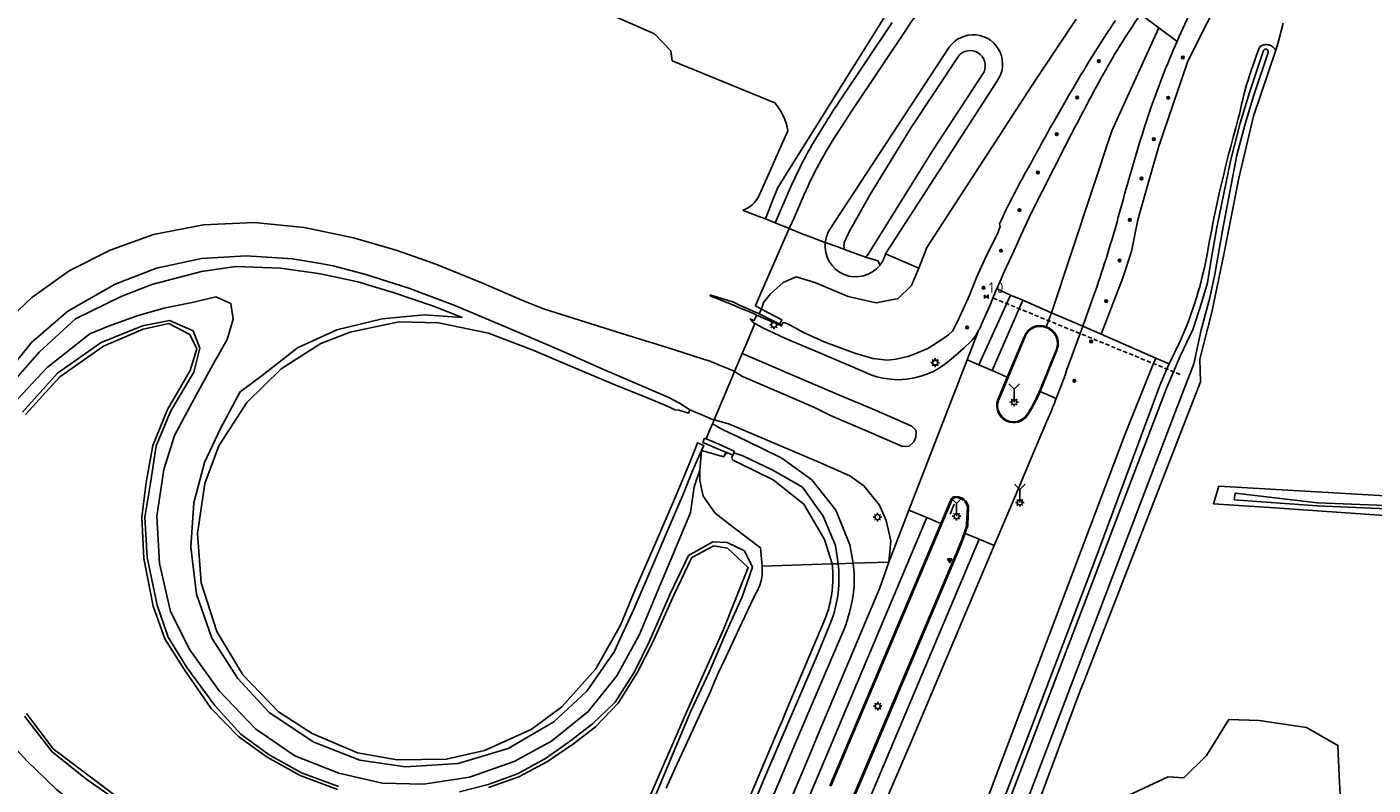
# Model space of a CAD drawing. Extents: x 165936 to 168762, y 445225 to 450407.
# Tile 67 of 69: x 168200 to 168517, y 449993 to 450171. Entities that reach past the tile are written whole.
import ezdxf

# ---------------------------------------------------------------- set-up
doc = ezdxf.new("R2010")
doc.units = 0
doc.header["$LTSCALE"] = 4
doc.linetypes.add('SCHRIKH', pattern=[100, 100, 0])
doc.linetypes.add('STIPPELFIJN', pattern=[0.375, 0.25, -0.125])
doc.layers.get('0').update_dxf_attribs({"linetype": 'CONTINUOUS'})
for name, color, linetype in [('G_BTD', 3, 'CONTINUOUS'), ('G_OTD', 32, 'CONTINUOUS'), ('G_OWG', 6, 'CONTINUOUS'), ('G_OWT', 6, 'CONTINUOUS'), ('G_WGD', 7, 'CONTINUOUS'), ('G_WGI', 1, 'CONTINUOUS'), ('G_WTD', 5, 'CONTINUOUS'), ('LKWDUP', 5, 'CONTINUOUS'), ('LSHDUP', 1, 'CONTINUOUS'), ('PPALHM', 10, 'CONTINUOUS'), ('PVGO', 102, 'CONTINUOUS')]:
    doc.layers.add(name, color=color, linetype=linetype)
doc.layers.add('G_SHD', color=10, linetype='ByLayer', lineweight=25)
doc.layers.add('PBRD', color=7, linetype='CONTINUOUS', true_color=0xbd2877)
doc.layers.add('PPAL', color=7, linetype='CONTINUOUS', true_color=0xbd2877)
doc.styles.add('ISO', font='ISO')

# ---------------------------------------------------------------- blocks, each defined once
blk = doc.blocks.new('boom')
at = {"color": 0}
for radius in [0.315, 0.225, 0.135]:
    blk.add_circle((0, 0), radius, dxfattribs=at)
blk = doc.blocks.new('lichtmast')
at = {"color": 0}
for p, q in [((-0.6, 0), (-1, 0)), ((-0.71, 0.71), (-0.42, 0.42)), ((0, 0.6), (0, 1)), ((0.42, 0.42), (0.71, 0.71)), ((0.6, 0), (1, 0)), ((-0.42, -0.42), (-0.71, -0.71)), ((0, -0.6), (0, -1)), ((0.42, -0.42), (0.71, -0.71))]:
    blk.add_line(p, q, dxfattribs=at)
blk.add_circle((0, 0), 0.6, dxfattribs=at)
blk = doc.blocks.new('kilometerpaal')
at = {"color": 0}
for p, q in [((-0.44, 0.44), (0.44, -0.44)), ((-0.44, -0.44), (-0.44, 0.44)), ((0.44, 0.44), (-0.44, -0.44)), ((0.44, -0.44), (0.44, 0.44))]:
    blk.add_line(p, q, dxfattribs=at)
at = {"color": 0, "style": 'ISO'}
blk.add_attdef('KILOMETERPAAL', (0.59, 0.87), '', height=2.5, dxfattribs=at)
blk = doc.blocks.new('verkeersbord')
at = {"color": 0}
for p, q in [((0.5, 0.32), (-0.5, 0.32)), ((-0.5, 0.32), (0, -0.6)), ((0, -0.6), (0.5, 0.32))]:
    blk.add_line(p, q, dxfattribs=at)
blk = doc.blocks.new('verkeersbord-pl')
at = {"linetype": 'Continuous'}
blk.add_circle((0, 0), 0.03, dxfattribs=at)
blk = doc.blocks.new('wegwijzer')
at = {"color": 0}
for q in [(-0.42, 1.42), (0.42, 1.42), (0, 0)]:
    blk.add_line((0, 1), q, dxfattribs=at)

msp = doc.modelspace()

# ---------------------------------------------------------------- linework, layer by layer
at = {"layer": 'G_BTD', "linetype": 'Continuous', "transparency": 33554687}
for points in [[(168316.044, 450188.258), (168320.272, 450191.917), (168320.561, 450195.932), (168324.55, 450195.645), (168323.778, 450184.916), (168324.443, 450180.223), (168348.024, 450169.786), (168351.833, 450165.792), (168352.202, 450163.457), (168376.349, 450153.565)], [(168410.252, 450114.626), (168412.072, 450119.521), (168436.89, 450157.729), (168442.225, 450165.721), (168447.262, 450173.261)], [(168495.958, 450172.285), (168494.793, 450167.716), (168494.198, 450165.958)], [(168379.421, 450146.991), (168372.601, 450131.569)], [(168368.828, 450128.282), (168369.934, 450127.853)], [(168369.934, 450127.853), (168372.785, 450126.748), (168374.137, 450126.224)], [(168373.197, 450105.02), (168371.753, 450105.763), (168372.458, 450107.49), (168379.713, 450123.945)], [(168429.171, 450125.037), (168429.387, 450124.432), (168428.732, 450122.738), (168426.178, 450117.617), (168423.815, 450112.481), (168422.201, 450108.425), (168420.695, 450105.184), (168419.692, 450102.922), (168418.841, 450101.114), (168418.131, 450099.832), (168417.165, 450098.925), (168415.616, 450097.823), (168412.364, 450095.773), (168409.122, 450094.402), (168407.598, 450093.843), (168404.917, 450093.235), (168402.738, 450093), (168399.379, 450093.365), (168395.157, 450094.651), (168390.463, 450096.363), (168387.978, 450097.319), (168383.114, 450099.501), (168379.575, 450101.449), (168378.665, 450101.811), (168378.277, 450101.846), (168377.909, 450101.24)], [(168388.195, 450120.709), (168382.749, 450122.704), (168379.713, 450123.945)], [(168402.384, 450118.002), (168410.252, 450114.626)], [(168373.197, 450105.02), (168373.675, 450106.528), (168375.297, 450108.561), (168378.32, 450111.264), (168381.321, 450112.597), (168385.725, 450111.262), (168393.573, 450108.011), (168400.208, 450106.464), (168405.364, 450107.537), (168408.479, 450110.583), (168410.252, 450114.626)], [(168372.031, 450103.619), (168371.936, 450103.362), (168371.916, 450103.321), (168371.663, 450102.625), (168371.488, 450102.359), (168370.545, 450102.737), (168370.841, 450102.314), (168371.156, 450101.962), (168371.604, 450101.6), (168371.622, 450101.591)], [(168377.909, 450101.24), (168377.871, 450101.097), (168377.852, 450101.105), (168377.446, 450101.277), (168373.646, 450102.892), (168372.407, 450103.45), (168372.031, 450103.619)], [(168377.909, 450101.24), (168377.515, 450101.441)], [(168358.662, 450067.144), (168359.052, 450071.699)], [(168365.179, 450071.18), (168365.073, 450071.005), (168364.679, 450071.115), (168364.616, 450070.949), (168364.336, 450070.206), (168359.052, 450071.699)]]:
    msp.add_lwpolyline(points, dxfattribs=at)
for points in [[(168456.46, 450172.929, 0.0146773), (168445.782, 450155.748)], [(168445.782, 450155.748, 0.0064681), (168436.016, 450138.36)], [(168376.349, 450153.565, -0.1258889), (168379.421, 450146.991)], [(168436.016, 450138.36, 0.0203369), (168429.171, 450125.037)], [(168372.601, 450131.569, -0.1880763), (168368.828, 450128.282)]]:
    msp.add_lwpolyline(points, format="xyb", dxfattribs=at)
at = {"layer": 'G_OTD', "linetype": 'Continuous', "transparency": 33554687}
for points in [[(168372.752, 450104.132), (168372.647, 450103.922)], [(168377.515, 450101.441), (168372.647, 450103.922)], [(168373.197, 450105.02), (168372.752, 450104.132)], [(168373.197, 450105.02), (168377.981, 450102.492), (168377.515, 450101.441)]]:
    msp.add_lwpolyline(points, dxfattribs=at)
at = {"layer": 'G_OWG', "linetype": 'Continuous', "transparency": 33554687}
for points in [[(168528.31, 450318.168), (168522.41, 450283.412), (168517.577, 450264.48), (168508.715, 450235.478), (168498.914, 450213.056), (168482.802, 450181.772), (168473.537, 450163.377), (168466.69, 450143.371), (168464.407, 450135.45), (168461.722, 450126.051), (168460.245, 450118.532), (168458.231, 450112.356), (168453.087, 450099.091)], [(168377.005, 450133.589), (168403.776, 450176.368), (168410.863, 450182.105), (168420.382, 450189.663), (168431.23, 450196.146), (168437.977, 450201.967), (168449.619, 450219.429), (168463.113, 450246.284), (168474.921, 450274.301)], [(168374.137, 450126.224), (168374.847, 450128.048), (168375.725, 450130.303), (168376.698, 450132.8)], [(168376.698, 450132.8), (168377.005, 450133.589)], [(168374.137, 450126.224), (168376.376, 450125.309)], [(168193.795, 450084.236), (168203.254, 450094.838), (168211.786, 450102.71), (168222.675, 450108.042), (168229.722, 450110.818), (168241.447, 450113.885), (168249.518, 450114.997), (168260.001, 450114.664), (168269.409, 450113.31), (168278.241, 450111.417), (168286.505, 450108.926), (168296.016, 450105.681), (168302.758, 450103.045), (168293.829, 450103.624), (168283.938, 450102.684), (168273.272, 450100.124), (168264.042, 450095.877), (168255.746, 450089.417), (168250.557, 450085.543), (168245.875, 450076.94), (168242.174, 450068.92), (168239.653, 450059.423), (168238.892, 450048.969), (168240.226, 450037.922), (168243.892, 450027.603), (168249.973, 450018.121), (168257.346, 450010.119), (168267.894, 450003.081), (168278.703, 449998.893), (168289.413, 449997.296), (168301.812, 449998.066), (168313.586, 450001.63), (168324.328, 450007.902), (168332.085, 450015.08), (168338.516, 450024.353), (168343.23, 450034.543), (168347.541, 450044.602), (168351.254, 450053.236), (168354.677, 450061.198), (168356.947, 450066.934), (168359.052, 450071.699)], [(168358.662, 450067.144), (168357.376, 450063.179), (168356.457, 450057.137), (168353.19, 450049.208), (168348.778, 450038.793), (168344.488, 450028.462), (168339.176, 450018.735), (168332.379, 450010.32), (168323.78, 450003.322), (168314.977, 449998.525), (168304.489, 449994.848), (168293.674, 449993.21), (168283.904, 449993.471), (168273.745, 449995.818), (168263.421, 449999.887), (168254.137, 450006.264), (168245.566, 450015.182), (168238.718, 450024.81), (168234.109, 450033.847), (168231.533, 450045.179), (168230.896, 450056.266), (168232.545, 450067.256), (168235.087, 450075.288), (168239.763, 450084.038), (168244.56, 450092.783), (168247.502, 450097.876), (168248.905, 450102.666), (168248.333, 450106.363), (168244.78, 450107.86), (168239.201, 450106.532), (168232.544, 450105.218), (168226.324, 450103.402), (168219.555, 450101.028), (168215.145, 450099.21), (168205.088, 450091.298), (168197.046, 450082.67)], [(168359.052, 450071.699), (168359.519, 450072.783), (168359.592, 450072.945), (168358.144, 450073.555), (168358.043, 450073.323), (168356.459, 450069.302), (168352.953, 450060.843), (168348.294, 450049.965), (168343.588, 450039.178), (168340.031, 450030.664), (168334.241, 450020.348), (168326.217, 450011.429), (168318.982, 450006.11), (168308.035, 450001.144), (168299.007, 449999.079), (168287.477, 449998.958), (168278.156, 450000.599), (168267.458, 450005.141), (168259.516, 450010.237), (168251.169, 450018.941), (168245.03, 450029.116), (168241.369, 450040.634), (168240.47, 450052.205), (168242.237, 450063.997), (168245.502, 450072.796), (168252.071, 450082.993), (168260.154, 450090.945), (168269.502, 450096.941), (168276.375, 450099.609), (168287.868, 450102.023), (168297.194, 450101.801), (168308.947, 450099.35), (168319.613, 450095.243), (168328.131, 450091.623), (168339.077, 450087.066), (168344.82, 450084.734), (168348.821, 450083.082), (168350.835, 450082.253), (168352.869, 450081.336), (168353.767, 450081.236), (168355.994, 450080.547), (168356.36, 450081.314)], [(168448.781, 450100.96), (168453.087, 450099.091)], [(168465.975, 450093.5), (168453.087, 450099.091)], [(168366.856, 450090.298), (168368.643, 450094.532)], [(168465.975, 450093.5), (168465.033, 450091.263), (168458.66, 450075.439), (168425.726, 449988.239), (168401.82, 449924.94), (168399.144, 449918.86), (168397.731, 449915.648)], [(168469.093, 450092.147), (168465.975, 450093.5)], [(168362.061, 450078.937), (168361.814, 450078.351), (168361.682, 450078.039)], [(168360.168, 450074.45), (168359.809, 450074.602), (168359.39, 450073.602), (168359.748, 450073.455)], [(168365.179, 450071.18), (168362.722, 450072.235), (168359.748, 450073.455)], [(168366.431, 450070.642), (168365.179, 450071.18)], [(168366.431, 450070.642), (168366.194, 450070.138), (168366.342, 450069.574), (168367.596, 450068.875), (168375.924, 450064.794), (168383.169, 450059.101), (168388.019, 450050.764), (168389.789, 450045.046)], [(168366.685, 450071.207), (168366.431, 450070.642)], [(168373.34, 450044.495), (168372.981, 450048.848), (168366.52, 450053.68), (168362.292, 450056.993), (168359.435, 450060.992), (168358.689, 450064.654), (168358.662, 450067.144)], [(168350.761, 449992.267), (168352.844, 449996.815), (168354.928, 450001.363), (168361.179, 450015.006), (168362.213, 450017.565), (168363.419, 450020.165), (168364.318, 450022.103), (168366.438, 450026.636), (168368.571, 450031.162), (168370.718, 450035.683), (168371.902, 450038.161), (168372.083, 450038.47), (168372.254, 450038.788), (168372.431, 450039.149), (168372.595, 450039.52), (168372.716, 450039.825), (168372.878, 450040.286), (168372.998, 450040.682), (168373.102, 450041.084), (168373.191, 450041.494), (168373.263, 450041.909), (168373.319, 450042.33), (168373.358, 450042.756), (168373.38, 450043.186), (168373.384, 450043.62), (168373.371, 450044.056), (168373.34, 450044.495)], [(168389.789, 450045.046), (168389.875, 450044.285), (168389.955, 450043.173), (168389.988, 450042.059), (168389.975, 450040.945), (168389.915, 450039.832), (168389.809, 450038.722), (168389.657, 450037.618), (168389.46, 450036.522), (168389.416, 450036.312), (168389.216, 450035.434), (168388.928, 450034.357), (168388.594, 450033.294), (168388.256, 450032.346), (168387.882, 450031.412), (168379.034, 450010.461), (168377.96, 450007.919), (168377.152, 450006.005), (168360.453, 449966.464), (168358.832, 449961.721), (168356.367, 449951.907), (168354.745, 449947.164), (168352.8, 449942.558), (168351.889, 449940.318)], [(168373.34, 450044.495), (168389.789, 450045.046)], [(168389.789, 450045.046), (168391.219, 450045.094)], [(168394.779, 450045.213), (168403.169, 450045.494)]]:
    msp.add_lwpolyline(points, dxfattribs=at)
at = {"layer": 'G_OWT', "linetype": 'Continuous', "transparency": 33554687}
for points in [[(168428.57, 450158.55, 1.013282), (168417.38, 450166.616)], [(168388.195, 450120.709, -0.0984857), (168389.071, 450123.392)], [(168401.082, 450115.381, 0.1022312), (168402.384, 450118.002)]]:
    msp.add_lwpolyline(points, format="xyb", dxfattribs=at)
for points in [[(168494.198, 450165.958), (168493.944, 450166.295), (168493.81, 450166.447), (168493.664, 450166.587), (168493.507, 450166.716), (168493.341, 450166.832), (168493.166, 450166.935), (168492.983, 450167.023), (168492.794, 450167.097), (168492.6, 450167.156), (168492.504, 450167.177), (168492.402, 450167.199), (168492.201, 450167.227), (168491.999, 450167.238), (168491.796, 450167.234), (168491.594, 450167.213), (168491.395, 450167.177), (168491.199, 450167.125), (168491.007, 450167.058), (168490.822, 450166.976), (168490.643, 450166.88), (168490.473, 450166.77)], [(168417.38, 450166.616), (168389.071, 450123.392)], [(168490.473, 450166.77), (168490.442, 450166.693), (168490.002, 450165.594), (168489.577, 450164.488), (168489.167, 450163.377), (168488.772, 450162.261), (168488.392, 450161.139), (168488.028, 450160.012), (168487.678, 450158.88), (168487.344, 450157.744), (168487.025, 450156.603), (168486.722, 450155.458), (168486.434, 450154.309), (168486.162, 450153.157), (168485.906, 450152), (168485.665, 450150.841), (168485.39, 450149.88), (168484.778, 450147.692), (168484.181, 450145.5), (168483.599, 450143.304), (168483.033, 450141.104), (168482.482, 450138.9), (168481.947, 450136.692), (168481.427, 450134.481), (168480.923, 450132.266), (168480.435, 450130.047), (168479.962, 450127.825), (168479.505, 450125.6), (168479.064, 450123.371), (168478.638, 450121.14), (168478.228, 450118.905), (168478.116, 450118.268), (168477.892, 450117.075), (168477.653, 450115.885), (168477.397, 450114.698), (168477.127, 450113.514), (168476.84, 450112.335), (168476.539, 450111.159), (168476.221, 450109.987), (168475.889, 450108.819), (168475.541, 450107.656), (168475.177, 450106.498), (168474.799, 450105.344), (168474.405, 450104.196), (168473.996, 450103.053), (168473.572, 450101.915), (168473.133, 450100.783), (168472.679, 450099.657), (168472.211, 450098.537), (168471.728, 450097.424), (168469.093, 450092.147)], [(168476.348, 450093.246), (168479.163, 450104.281), (168482.028, 450118.219), (168485.545, 450135.803), (168488.932, 450150.392), (168494.198, 450165.958)], [(168428.57, 450158.55), (168402.384, 450118.002)], [(168199.287, 450080.789), (168207.515, 450089.898), (168217.796, 450097.171), (168227.545, 450101.054), (168233.897, 450102.298), (168239.445, 450099.876), (168241.014, 450095.794), (168239.638, 450090.179), (168234.218, 450081.06), (168230.772, 450072.827), (168229.412, 450064.029), (168228.126, 450056.041), (168228.686, 450046.571), (168230.992, 450035.379), (168233.603, 450027.807), (168237.986, 450020.665), (168244.544, 450011.723), (168250.677, 450004.95), (168257.333, 450000.129), (168264.988, 449995.902), (168273.634, 449992.665)], [(168469.093, 450092.147), (168468.569, 450090.916), (168466.927, 450087.056), (168451.972, 450046.649), (168435.52, 450003.547), (168429.631, 449988.242), (168421.631, 449967.447), (168408.312, 449930.528), (168399.422, 449908.198)], [(168406.947, 449909.049), (168432.699, 449973.825), (168438.37, 449988.939), (168448.294, 450015.382), (168448.874, 450016.874), (168476.496, 450087.912), (168476.348, 450093.246)], [(168540.067, 450055.138), (168536.556, 450055.276), (168493.916, 450058.238), (168479.521, 450059.189), (168480.783, 450063.336), (168525.401, 450060.752), (168529.37, 450059.958), (168636.923, 450052.815)], [(168302.12, 449991.438), (168308.855, 449993.135), (168315.794, 449995.666), (168322.397, 449999.234), (168328.265, 450003.39), (168333.396, 450007.416), (168338.753, 450012.549), (168343.286, 450019.662), (168346.848, 450026.839), (168351.689, 450038.041), (168356.059, 450046.993), (168361.739, 450050.24), (168365.082, 450050.112), (168369.162, 450048.147), (168371.059, 450044.249), (168368.623, 450037.318), (168365.075, 450029.267), (168360.867, 450019.558), (168356.555, 450010.409), (168351.77, 449999.023), (168347.096, 449987.707)], [(168220.955, 449989.763), (168214.427, 449994.324), (168206.291, 450000.851), (168199.8, 450009.22)]]:
    msp.add_lwpolyline(points, dxfattribs=at)
at = {"layer": 'G_SHD', "lineweight": 25, "transparency": 33554687}
msp.add_lwpolyline([(168372.031, 450103.619), (168371.329, 450103.937), (168369.417, 450104.733), (168367.472, 450105.578), (168366.824, 450105.826), (168361.311, 450108.077), (168361.204, 450108.121), (168361.101, 450108.165), (168361.054, 450108.185), (168361.09, 450108.225), (168361.16, 450108.302), (168361.235, 450108.288), (168361.385, 450108.26), (168366.607, 450106.609), (168368.054, 450105.966), (168369.699, 450105.232), (168371.247, 450104.545), (168372.647, 450103.922)], dxfattribs=at)
at = {"layer": 'G_WGD', "linetype": 'Continuous', "transparency": 33554687}
for points in [[(168412.757, 450177.699, 0.0454767), (168406.972, 450170.422)], [(168462.407, 450174.429, 0.0239316), (168453.021, 450159.235)], [(168470.967, 450167.95, -0.00714), (168474.678, 450176.182)], [(168467.54, 450159.737, -0.0069928), (168470.967, 450167.95)], [(168453.021, 450159.235, 0.0046684), (168444.663, 450143.386)], [(168461.753, 450142.791, -0.01955), (168467.54, 450159.737)], [(168391.418, 450153.663, 0.0216695), (168388.408, 450149.025)], [(168388.408, 450149.025, 0.0187385), (168383.545, 450140.864)], [(168391.446, 450147.056, 0.018817), (168386.746, 450139.173)], [(168461.753, 450142.791, 0.0076145), (168456.868, 450125.557)], [(168383.545, 450140.864, 0.0182537), (168379.468, 450132.417)], [(168386.746, 450139.173, 0.0182862), (168382.761, 450130.912)], [(168451.422, 450108.262, 0.0143544), (168456.868, 450125.557)], [(168440.147, 450100.867, 0.4114022), (168435.086, 450098.664)], [(168440.419, 450100.749, 0.0150612), (168440.147, 450100.867)], [(168442.757, 450095.484, 0.4155313), (168440.419, 450100.749)], [(168444.984, 450090.523, -0.008557), (168442.542, 450083.947)], [(168437.313, 450082.556, 0.0156444), (168438.766, 450085.596)], [(168428.91, 450083.928, 0.4159143), (168430.94, 450078.633)], [(168437.313, 450082.556, -0.0270299), (168435.753, 450079.97)], [(168442.542, 450083.947, -0.0056834), (168440.83, 450079.705)], [(168430.94, 450078.633, 0.3646096), (168435.753, 450079.97)], [(168417.956, 450060.485, 0.0749207), (168417.57, 450059.783)], [(168418.601, 450060.858, 0.178628), (168417.956, 450060.485)], [(168418.601, 450060.858, -0.3492466), (168421.745, 450059.06)], [(168421.903, 450058.29, 0.1062824), (168421.745, 450059.06)], [(168421.117, 450052.201, 0.0065387), (168421.58, 450053.576)], [(168421.58, 450053.576, 0.0923977), (168421.723, 450054.346)], [(168419.838, 450048.914, 0.0163925), (168421.117, 450052.201)], [(168391.219, 450045.094, -0.0509783), (168391.33, 450039.229)], [(168394.779, 450045.213, -0.0470971), (168394.918, 450039.077)], [(168389.289, 450030.767, 0.0787993), (168391.33, 450039.229)], [(168394.918, 450039.077, -0.0728532), (168392.114, 450028.399)]]:
    msp.add_lwpolyline(points, format="xyb", dxfattribs=at)
for points in [[(168466.687, 450171.19), (168462.407, 450174.429)], [(168403.962, 450172.433), (168391.418, 450153.663)], [(168406.972, 450170.422), (168394.428, 450151.652), (168391.446, 450147.056)], [(168466.687, 450171.19), (168455.664, 450146.976), (168441.401, 450104.162)], [(168470.967, 450167.95), (168466.687, 450171.19)], [(168436.533, 450127.398), (168444.663, 450143.386)], [(168379.468, 450132.417), (168379.456, 450132.391), (168379.445, 450132.365), (168376.376, 450125.309)], [(168379.713, 450123.945), (168380.848, 450126.519), (168382.761, 450130.912)], [(168428.546, 450109.739), (168430.295, 450113.754), (168432.617, 450118.768), (168434.256, 450122.303), (168436.533, 450127.398)], [(168193.571, 450100.314), (168201.475, 450107.738), (168210.291, 450114.015), (168219.956, 450118.903), (168230.144, 450122.545), (168241.882, 450124.834), (168253.812, 450125.402), (168265.598, 450124.186), (168277.181, 450121.8), (168287.444, 450118.778), (168296.556, 450115.556), (168307.374, 450111.168), (168317.172, 450106.962), (168321.882, 450105.044), (168331.883, 450101.902), (168340.582, 450099.217), (168350.733, 450096.032), (168361.262, 450092.711), (168363.842, 450091.597), (168366.491, 450090.533), (168366.856, 450090.298)], [(168379.713, 450123.945), (168376.376, 450125.309)], [(168191.844, 450085.316), (168201.462, 450097.171), (168209.991, 450104.488), (168221.145, 450110.902), (168230.867, 450114.626), (168241.451, 450116.905), (168251.95, 450117.579), (168262.822, 450116.846), (168269.458, 450115.758), (168272.391, 450115.171), (168280.087, 450113.179), (168290.2, 450109.957), (168301.08, 450105.845), (168313.517, 450100.582), (168326.011, 450095.233), (168336.435, 450090.668), (168351.388, 450084.22), (168353.866, 450082.841), (168356.36, 450081.314)], [(168424.341, 450100.097), (168424.461, 450100.319), (168425.387, 450102.289), (168426.898, 450105.756), (168427.665, 450107.616), (168428.453, 450109.525), (168428.546, 450109.739)], [(168424.349, 450091.891), (168431.826, 450108.316)], [(168427.466, 450090.53), (168434.694, 450107.072)], [(168428.546, 450109.739), (168431.826, 450108.316)], [(168434.694, 450107.072), (168431.826, 450108.316)], [(168441.401, 450104.162), (168434.694, 450107.072)], [(168448.781, 450100.96), (168451.422, 450108.262)], [(168441.401, 450104.162), (168440.147, 450100.867)], [(168441.401, 450104.162), (168448.781, 450100.96)], [(168371.622, 450101.591), (168369.714, 450097.07), (168368.643, 450094.532)], [(168371.622, 450101.591), (168373.488, 450100.625), (168378.847, 450098.107), (168386.652, 450094.784), (168394.573, 450091.429), (168397.636, 450090.057), (168398.911, 450089.529), (168400.357, 450089.089), (168401.752, 450088.743), (168403.535, 450088.483), (168405.25, 450088.39), (168407.328, 450088.509), (168409.202, 450088.82), (168410.709, 450089.211), (168412.136, 450089.723), (168413.672, 450090.325), (168415.23, 450091.231), (168416.286, 450091.953), (168417.811, 450093.248), (168419.572, 450094.681), (168420.812, 450095.846), (168422.654, 450097.593), (168423.16, 450098.137), (168423.736, 450098.974), (168424.341, 450100.097)], [(168448.781, 450100.96), (168448.151, 450099.275), (168448.144, 450099.255)], [(168424.341, 450100.097), (168421.621, 450093.083)], [(168435.086, 450098.664), (168431.597, 450090.354), (168431.022, 450088.978)], [(168448.144, 450099.255), (168444.984, 450090.523)], [(168366.856, 450090.298), (168368.697, 450089.112), (168378.041, 450085.14), (168385.702, 450081.823), (168389.457, 450079.978), (168398.648, 450076.019), (168406.374, 450072.692), (168407.912, 450072.716), (168409.071, 450073.781), (168409.543, 450074.86), (168409.591, 450076.431), (168408.577, 450077.454), (168400.157, 450081.115), (168391.561, 450084.773), (168382.51, 450088.601), (168373.076, 450092.657), (168368.643, 450094.532)], [(168442.757, 450095.484), (168439.022, 450086.186)], [(168407.895, 450057.682), (168421.621, 450093.083)], [(168421.621, 450093.083), (168424.349, 450091.891)], [(168424.349, 450091.891), (168427.466, 450090.53)], [(168362.061, 450078.937), (168366.088, 450088.479), (168366.856, 450090.298)], [(168427.466, 450090.53), (168431.022, 450088.978)], [(168431.022, 450088.978), (168428.91, 450083.928)], [(168438.766, 450085.596), (168439.022, 450086.186)], [(168438.766, 450085.596), (168442.542, 450083.947)], [(168356.36, 450081.314), (168359.185, 450080.134), (168361.696, 450079.032), (168362.061, 450078.937)], [(168362.061, 450078.937), (168363.794, 450078.484), (168365.667, 450077.94), (168386.512, 450069.092), (168393.961, 450065.745), (168397.244, 450063.402), (168400.929, 450058.896), (168402.536, 450055.279), (168403.598, 450050.51), (168403.169, 450045.494)], [(168440.83, 450079.705), (168437.64, 450072.365), (168432.949, 450061.177), (168427.961, 450049.364)], [(168360.168, 450074.45), (168360.835, 450076.031), (168361.682, 450078.039)], [(168361.682, 450078.039), (168364.028, 450076.67), (168368.148, 450074.739), (168369.677, 450074.017), (168377.542, 450070.144), (168377.978, 450069.917), (168385.066, 450064.832), (168390.698, 450057.68), (168393.975, 450049.528), (168394.779, 450045.213)], [(168366.685, 450071.207), (168366.806, 450071.555), (168363.133, 450073.191), (168360.168, 450074.45)], [(168366.685, 450071.207), (168368.806, 450070.441), (168375.885, 450067.098), (168382.836, 450063.074), (168387.706, 450056.272), (168390.643, 450049.392), (168391.219, 450045.094)], [(168415.373, 450054.582), (168417.57, 450059.783)], [(168354.154, 449919.516), (168384.609, 449990.63), (168412.113, 450055.934)], [(168403.169, 450045.494), (168407.895, 450057.682)], [(168412.113, 450055.934), (168407.895, 450057.682)], [(168415.373, 450054.582), (168412.113, 450055.934)], [(168421.723, 450054.346), (168421.903, 450058.29)], [(168389.272, 449992.801), (168415.373, 450054.582)], [(168366.655, 449914.263), (168399.69, 449992.358), (168424.39, 450050.844)], [(168424.39, 450050.844), (168421.117, 450052.201)], [(168427.961, 450049.364), (168424.39, 450050.844)], [(168427.961, 450049.364), (168421.938, 450035.101), (168408.641, 450003.726), (168403.564, 449991.895), (168396.206, 449974.75), (168389.159, 449957.874), (168380.965, 449938.206), (168379.54, 449934.212), (168378.779, 449930.786)], [(168395.248, 449990.75), (168396.774, 449994.361), (168419.838, 450048.914)], [(168403.169, 450045.494), (168401.049, 450039.402), (168386.554, 450004.971), (168384.711, 450000.608), (168376.466, 449981.088), (168362.114, 449947.276), (168355.24, 449931.037), (168353.184, 449926.408), (168352.951, 449926.311)], [(168394.779, 450045.213), (168391.219, 450045.094)], [(168362.568, 449967.395), (168374.25, 449995.393), (168386.267, 450023.499), (168389.289, 450030.767)], [(168392.114, 450028.399), (168381.233, 450002.928), (168377.496, 449994.178), (168368.615, 449973.214)], [(168341.739, 449918.586), (168335.071, 449921.572), (168327.522, 449925.092), (168317.77, 449929.862), (168306.114, 449935.668), (168294.803, 449941.454), (168284.777, 449946.591), (168280.501, 449948.858), (168267.323, 449955.707), (168255.42, 449961.956), (168241.173, 449969.48), (168229.901, 449975.918), (168216.427, 449984.748), (168207.281, 449991.975), (168200.365, 449998.702), (168198.061, 450001.243)]]:
    msp.add_lwpolyline(points, dxfattribs=at)
at = {"layer": 'G_WGI', "linetype": 'Continuous', "transparency": 33554687}
for points in [[(168440.34, 450100.566, 0.4344474), (168435.27, 450098.589)], [(168440.34, 450100.566, -0.4160789), (168442.572, 450095.557)], [(168438.838, 450086.262, -0.0183754), (168437.137, 450082.648)], [(168431.022, 450078.815, -0.4162502), (168429.093, 450083.849)], [(168437.137, 450082.648, -0.0266689), (168435.589, 450080.082)], [(168435.589, 450080.082, -0.3645205), (168431.022, 450078.815)], [(168418.151, 450060.329, -0.1741931), (168418.641, 450060.611)], [(168418.641, 450060.611, -0.3501479), (168421.514, 450058.963)], [(168421.514, 450058.963, -0.106361), (168421.653, 450058.297)], [(168421.344, 450053.659, -0.0231458), (168419.608, 450049.012)], [(168421.473, 450054.351, -0.0939002), (168421.344, 450053.659)]]:
    msp.add_lwpolyline(points, format="xyb", dxfattribs=at)
for points in [[(168429.093, 450083.849), (168435.27, 450098.589)], [(168435.086, 450098.664), (168431.026, 450088.976)], [(168442.572, 450095.557), (168438.838, 450086.262)], [(168431.026, 450088.976), (168428.91, 450083.928)], [(168389.509, 449992.72), (168417.803, 450059.691), (168418.151, 450060.329)], [(168421.653, 450058.297), (168421.473, 450054.351)], [(168395.011, 449990.831), (168419.608, 450049.012)], [(168395.248, 449990.75), (168419.838, 450048.914)]]:
    msp.add_lwpolyline(points, dxfattribs=at)
at = {"layer": 'G_WTD', "linetype": 'Continuous', "transparency": 33554687}
for points in [[(168392.679, 450120.7), (168393.819, 450123.222), (168398.758, 450131.944), (168408.428, 450147.701), (168419.524, 450164.512)], [(168404.862, 449919.589), (168463.725, 450073.847), (168468.567, 450086.588), (168470.128, 450090.28), (168471.673, 450093.934), (168474.76, 450100.389), (168476.805, 450106.734), (168478.12, 450111.161), (168478.951, 450116.24), (168480.368, 450124.21), (168482.069, 450132.587), (168483.645, 450140.249), (168485.856, 450148.789), (168488.035, 450155.989), (168491.31, 450165.837), (168491.376, 450165.948), (168491.464, 450166.042), (168491.571, 450166.115), (168491.691, 450166.162), (168491.819, 450166.182), (168491.947, 450166.173), (168492.071, 450166.136), (168492.183, 450166.072), (168492.279, 450165.986), (168492.354, 450165.88), (168492.403, 450165.761), (168492.424, 450165.633), (168492.418, 450165.504), (168492.383, 450165.38), (168488.998, 450155.146), (168486.912, 450148.317), (168485.011, 450141.267), (168483.384, 450132.601), (168481.65, 450123.468), (168479.878, 450113.245), (168478.667, 450107.695), (168476.684, 450100.155), (168474.947, 450092.143), (168470.569, 450080.776), (168404.569, 449907.634)], [(168425.554, 450160.866), (168413.446, 450142.224), (168398.04, 450117.522)], [(168388.195, 450120.709), (168391.139, 450119.631), (168392.733, 450119.047)], [(168397.692, 450117.254), (168397.286, 450117.38), (168392.733, 450119.047)], [(168397.692, 450117.254), (168400.544, 450116.368), (168401.082, 450115.381)], [(168273.394, 449991.943), (168264.614, 449995.239), (168256.888, 449999.611), (168250.132, 450004.419), (168243.681, 450011.018), (168237.407, 450020.11), (168232.828, 450027.434), (168230.046, 450035.073), (168227.84, 450046.312), (168227.366, 450056.044), (168228.418, 450064.169), (168229.992, 450072.897), (168233.454, 450081.417), (168238.803, 450090.546), (168240.331, 450095.63), (168238.702, 450098.997), (168233.751, 450101.603), (168227.725, 450100.301), (168218.349, 450096.298), (168208.075, 450089.083), (168199.996, 450080.168)], [(168633.411, 450051.814), (168614.031, 450052.403), (168577.73, 450054.037), (168551.859, 450056.027), (168527.685, 450057.723), (168503.981, 450058.706), (168484.446, 450060.14), (168484.631, 450061.671), (168504.013, 450059.456), (168528.102, 450058.445), (168551.915, 450056.775), (168577.776, 450054.785), (168614.059, 450053.153), (168633.433, 450052.564)], [(168342.395, 449979.896), (168348.955, 449995.03), (168355.515, 450010.163), (168364.236, 450029.634), (168370.068, 450044.192), (168365.213, 450048.731), (168361.966, 450049.315), (168356.79, 450046.55), (168352.56, 450037.703), (168347.641, 450026.628), (168343.959, 450019.408), (168339.436, 450012.303), (168334.137, 450006.736), (168328.97, 450002.726), (168322.835, 449998.564), (168316.114, 449994.932), (168308.982, 449992.415)], [(168200.281, 450009.867), (168206.518, 450001.539), (168221.141, 449990.586), (168235.855, 449982.633), (168251.564, 449974.298), (168269.61, 449965.099), (168284.825, 449957.322), (168305.168, 449946.989), (168315.973, 449942.203), (168318.387, 449941.905), (168321.609, 449942.972), (168325.465, 449944.287), (168328.707, 449951.188), (168332.189, 449958.588)], [(168509.619, 449986.48), (168506.973, 449980.13), (168506.444, 449972.193), (168504.856, 449970.076), (168498.242, 449969.282), (168492.421, 449969.018), (168487.129, 449963.991), (168476.546, 449967.959), (168472.313, 449970.076), (168467.286, 449971.399), (168461.2, 449972.457), (168457.231, 449981.188), (168459.348, 449990.449), (168464.375, 449992.83), (168468.873, 449994.947), (168472.577, 449994.682), (168477.869, 449999.974), (168483.161, 450008.441), (168490.304, 450008.176), (168501.417, 450006.589), (168508.825, 450002.355), (168509.09, 449995.212), (168509.619, 449986.48)]]:
    msp.add_lwpolyline(points, dxfattribs=at)
for points in [[(168419.524, 450164.512, -0.8795774), (168425.554, 450160.866)], [(168388.195, 450120.709, 0.7588859), (168401.082, 450115.381)], [(168392.679, 450120.7, 0.1281749), (168392.733, 450119.047)], [(168398.04, 450117.522, -0.0335902), (168397.692, 450117.254)]]:
    msp.add_lwpolyline(points, format="xyb", dxfattribs=at)
at = {"layer": 'LKWDUP', "linetype": 'STIPPELFIJN', "lineweight": -3, "transparency": 33554687}
msp.add_lwpolyline([(168471.727, 450089.627), (168427.665, 450107.616)], dxfattribs=at)
at = {"layer": 'LSHDUP', "linetype": 'SCHRIKH', "lineweight": -3, "transparency": 33554687}
msp.add_lwpolyline([(168417.555, 450056.739), (168418.533, 450059.114)], dxfattribs=at)

# ---------------------------------------------------------------- block references
at = {"layer": 'PBRD', "transparency": 33554687, "xscale": 3, "yscale": 3, "zscale": 3}
for p in [(168432.643, 450083.138), (168433.967, 450059.523), (168419.099, 450056.283)]:
    msp.add_blockref('wegwijzer', p, dxfattribs=at)
at = {"layer": 'PBRD', "transparency": 33554687}
msp.add_blockref('verkeersbord', (168417.483, 450045.895), dxfattribs=at)
at = {"layer": 'PPAL', "transparency": 33554687}
for name, p in [('lichtmast', (168376.139, 450101.302)), ('lichtmast', (168414.027, 450092.458)), ('lichtmast', (168414.095, 450092.344)), ('lichtmast', (168432.643, 450083.138)), ('lichtmast', (168433.967, 450059.523)), ('lichtmast', (168400.501, 450056.058)), ('lichtmast', (168419.099, 450056.283)), ('verkeersbord-pl', (168417.483, 450045.895)), ('lichtmast', (168400.55, 450011.559))]:
    msp.add_blockref(name, p, dxfattribs=at)
at = {"layer": 'PPALHM', "transparency": 33554687}
msp.add_blockref('kilometerpaal', (168426.09, 450107.932), dxfattribs=at).add_auto_attribs({'KILOMETERPAAL': '1,0'})
at = {"layer": 'PVGO', "transparency": 33554687}
for p in [(168452.573, 450163.384), (168472.32, 450164.209), (168447.499, 450154.802), (168468.869, 450154.756), (168442.653, 450146.171), (168465.535, 450144.975), (168438.256, 450137.166), (168462.636, 450135.715), (168433.886, 450128.297), (168459.888, 450125.988), (168429.551, 450118.765), (168457.464, 450116.436), (168425.466, 450110.03), (168454.289, 450106.894), (168421.555, 450100.691), (168450.748, 450097.405), (168446.813, 450088.147)]:
    msp.add_blockref('boom', p, dxfattribs=at)

doc.saveas('drawing.dxf')
